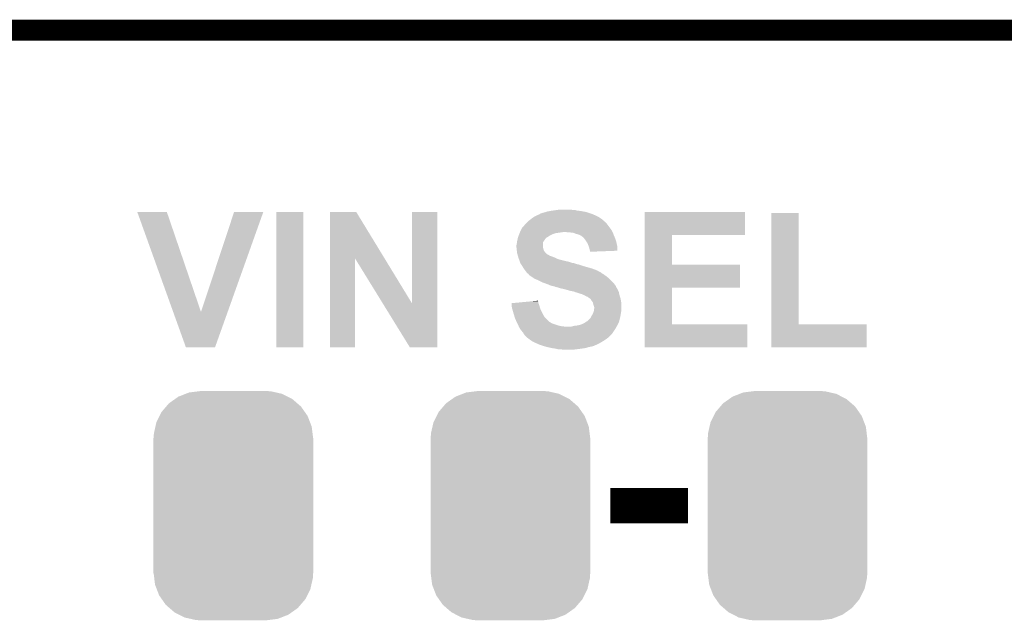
# Model space of a CAD drawing. Extents: x -1.3 to 24.2, y -3.9 to 39.2.
# Tile 42 of 43: x 7.8 to 14.9, y 34.9 to 39.2. Entities that reach past the tile are written whole.
import ezdxf

# ---------------------------------------------------------------- set-up
doc = ezdxf.new("R2010")
doc.units = 0
doc.layers.get('0').update_dxf_attribs({"linetype": 'CONTINUOUS'})
for name, color, linetype in [('BOOST_10_CLICK_V101_GKO', 5, 'CONTINUOUS'), ('BOOST_10_CLICK_V101_GTO', 14, 'CONTINUOUS'), ('BOOST_10_CLICK_V101_GTS', 12, 'CONTINUOUS')]:
    doc.layers.add(name, color=color, linetype=linetype)

# ---------------------------------------------------------------- blocks, each defined once
blk = doc.blocks.new('CUSTOM_86')
for points in [[(-0.420946, 0.769256), (-0.396894, 0.786286), (0.425156, 0.769256), (0.391508, 0.786286)], [(-0.396894, 0.786286), (-0.344522, 0.80667), (0.391508, 0.786286), (0.351232, 0.80667)], [(-0.344522, 0.80667), (-0.319682, 0.816338), (0.351232, 0.80667), (0.308712, 0.816338)], [(-0.319682, 0.816338), (-0.251122, 0.82504), (0.308712, 0.816338), (0.27044, 0.82504)], [(-0.251122, 0.82504), (-0.23749, 0.82677), (0.27044, 0.82504), (0.23749, 0.82677)], [(-0.5185, 0.67556), (-0.484594, 0.715032), (0.515528, 0.67556), (0.4878, 0.715032)], [(-0.484594, 0.715032), (-0.464512, 0.738408), (0.4878, 0.715032), (0.460796, 0.738408)], [(-0.464512, 0.738408), (-0.420946, 0.769256), (0.460796, 0.738408), (0.425156, 0.769256)], [(-0.555636, 0.601496), (-0.532704, 0.647234), (0.55303, 0.601496), (0.535424, 0.647234)], [(-0.532704, 0.647234), (-0.5185, 0.67556), (0.535424, 0.647234), (0.515528, 0.67556)], [(-0.573704, 0.520636), (-0.562694, 0.569912), (0.571254, 0.520636), (0.565186, 0.569912)], [(-0.562694, 0.569912), (-0.555636, 0.601496), (0.565186, 0.569912), (0.55303, 0.601496)], [(-0.57531, 0.48768), (-0.573704, 0.520636), (0.57531, 0.48768), (0.571254, 0.520636)], [(-0.57658, -0.48768), (-0.57658, 0.48768), (0.57658, -0.48768), (0.57658, 0.48768)], [(-0.571252, -0.520636), (-0.57531, -0.48768), (0.573704, -0.520636), (0.57531, -0.48768)], [(-0.565186, -0.569912), (-0.571252, -0.520636), (0.562692, -0.569912), (0.573704, -0.520636)], [(-0.553028, -0.601496), (-0.565186, -0.569912), (0.555636, -0.601496), (0.562692, -0.569912)], [(-0.535424, -0.647234), (-0.553028, -0.601496), (0.532702, -0.647234), (0.555636, -0.601496)], [(-0.515526, -0.67556), (-0.535424, -0.647234), (0.5185, -0.67556), (0.532702, -0.647234)], [(-0.4878, -0.715032), (-0.515526, -0.67556), (0.484592, -0.715032), (0.5185, -0.67556)], [(-0.460794, -0.738408), (-0.4878, -0.715032), (0.464512, -0.738408), (0.484592, -0.715032)], [(-0.425156, -0.769256), (-0.460794, -0.738408), (0.420944, -0.769256), (0.464512, -0.738408)], [(-0.391506, -0.786286), (-0.425156, -0.769256), (0.396894, -0.786286), (0.420944, -0.769256)], [(-0.351232, -0.80667), (-0.391506, -0.786286), (0.34452, -0.80667), (0.396894, -0.786286)], [(-0.30871, -0.816338), (-0.351232, -0.80667), (0.319682, -0.816338), (0.34452, -0.80667)], [(-0.27044, -0.82504), (-0.30871, -0.816338), (0.25112, -0.82504), (0.319682, -0.816338)], [(-0.23749, -0.82677), (-0.27044, -0.82504), (0.23749, -0.82677), (0.25112, -0.82504)]]:
    blk.add_solid(points)

msp = doc.modelspace()

# ---------------------------------------------------------------- linework, layer by layer
at = {"layer": 'BOOST_10_CLICK_V101_GKO', "const_width": 0.1524}
msp.add_lwpolyline([(1.016, 39.116), (21.844, 39.116)], dxfattribs=at)
at = {"layer": 'BOOST_10_CLICK_V101_GTO', "const_width": 0.254}
msp.add_lwpolyline([(12.04976, 35.687), (12.60856, 35.687)], dxfattribs=at)
at = {"layer": 'BOOST_10_CLICK_V101_GTO'}
for points in [[(8.636034, 37.805342), (8.636028, 37.805356), (8.849364, 37.805342), (8.636028, 37.805356)], [(8.895224, 37.084068), (8.636034, 37.805342), (9.095762, 37.084068), (8.849364, 37.805342)], [(9.095762, 37.084068), (9.334508, 37.80533), (9.28797, 37.084068), (9.54531, 37.80533)], [(9.334508, 37.80533), (9.334518, 37.80536), (9.54531, 37.80533), (9.334518, 37.80536)], [(9.6393, 36.830024), (9.639322, 37.805336), (9.834856, 36.830024), (9.83488, 37.805336)], [(9.639322, 37.805336), (9.639324, 37.80536), (9.83488, 37.805336), (9.639324, 37.80536)], [(10.025394, 37.472534), (10.025402, 37.80535), (10.418942, 37.472534), (10.215882, 37.80535)], [(10.025402, 37.80535), (10.025404, 37.80536), (10.215882, 37.80535), (10.025404, 37.80536)], [(10.6172, 37.147588), (10.617222, 37.805336), (10.800062, 37.147588), (10.80008, 37.805336)], [(10.617222, 37.805336), (10.617224, 37.80536), (10.80008, 37.805336), (10.617224, 37.80536)], [(11.53922, 37.79012), (11.541764, 37.79266), (11.920218, 37.79012), (11.912598, 37.79266)], [(11.541764, 37.79266), (11.564622, 37.80028), (11.912598, 37.79266), (11.889738, 37.80028)], [(11.564622, 37.80028), (11.577322, 37.802822), (11.889738, 37.80028), (11.882112, 37.802822)], [(11.577322, 37.802822), (11.583664, 37.805358), (11.882112, 37.802822), (11.874502, 37.805358)], [(11.583664, 37.805358), (11.590022, 37.8079), (11.874502, 37.805358), (11.860102, 37.8079)], [(11.590022, 37.8079), (11.61796, 37.81298), (11.860102, 37.8079), (11.83132, 37.81298)], [(11.61796, 37.81298), (11.63447, 37.81552), (11.83132, 37.81298), (11.808462, 37.81552)], [(11.63447, 37.81552), (11.65098, 37.81806), (11.808462, 37.81552), (11.799574, 37.81806)], [(11.65098, 37.81806), (11.66876, 37.8206), (11.799574, 37.81806), (11.790684, 37.8206)], [(11.66876, 37.8206), (11.686542, 37.82314), (11.772902, 37.8206), (11.757658, 37.82314)], [(12.296158, 37.64026), (12.296162, 37.805336), (13.020016, 37.64026), (13.02004, 37.805336)], [(12.296162, 37.805336), (12.296164, 37.80536), (13.02004, 37.805336), (12.296164, 37.80536)], [(13.210544, 36.9951), (13.210562, 37.797716), (13.408684, 36.9951), (13.40866, 37.797716)], [(13.210562, 37.797716), (13.210564, 37.79774), (13.40866, 37.797716), (13.210564, 37.79774)], [(11.430002, 37.71138), (11.44778, 37.729158), (12.030076, 37.71138), (12.01674, 37.729158)], [(11.44778, 37.729158), (11.45286, 37.734238), (12.01674, 37.729158), (12.011658, 37.734238)], [(11.45286, 37.734238), (11.455402, 37.73678), (12.011658, 37.734238), (12.006586, 37.73678)], [(11.455402, 37.73678), (11.460466, 37.741844), (12.006586, 37.73678), (12.004046, 37.741844)], [(11.460466, 37.741844), (11.460482, 37.74186), (12.004046, 37.741844), (12.001504, 37.74186)], [(11.460482, 37.74186), (11.480074, 37.7571), (12.001504, 37.74186), (11.983722, 37.7571)], [(11.480074, 37.7571), (11.48334, 37.75964), (11.983722, 37.7571), (11.979658, 37.75964)], [(11.48334, 37.75964), (11.498578, 37.7698), (11.979658, 37.75964), (11.963398, 37.7698)], [(11.498578, 37.7698), (11.506198, 37.77488), (11.963398, 37.7698), (11.95324, 37.77488)], [(11.506198, 37.77488), (11.517376, 37.77996), (11.95324, 37.77488), (11.94308, 37.77996)], [(11.517376, 37.77996), (11.534144, 37.78758), (11.94308, 37.77996), (11.925934, 37.78758)], [(11.534144, 37.78758), (11.536686, 37.787586), (11.925934, 37.78758), (11.92592, 37.787586)], [(11.536686, 37.787586), (11.53922, 37.79012), (11.92592, 37.787586), (11.920218, 37.79012)], [(11.391392, 37.64534), (11.394438, 37.652958), (11.6332, 37.64534), (11.656058, 37.652958)], [(11.394438, 37.652958), (11.395456, 37.6555), (11.656058, 37.652958), (11.67638, 37.6555)], [(11.395456, 37.6555), (11.396472, 37.65804), (11.67638, 37.6555), (11.69416, 37.65804)], [(11.396472, 37.65804), (11.397488, 37.66058), (11.69416, 37.65804), (11.709398, 37.66058)], [(11.397488, 37.66058), (11.39952, 37.66566), (12.065, 37.66058), (12.06246, 37.66566)], [(11.39952, 37.66566), (11.402058, 37.670738), (12.06246, 37.66566), (12.05992, 37.670738)], [(11.402058, 37.670738), (11.409682, 37.68598), (12.05992, 37.670738), (12.04976, 37.68598)], [(11.409682, 37.68598), (11.412222, 37.691058), (12.04976, 37.68598), (12.045698, 37.691058)], [(11.412222, 37.691058), (11.419838, 37.69868), (12.045698, 37.691058), (12.0396, 37.69868)], [(11.419838, 37.69868), (11.42238, 37.701222), (12.0396, 37.69868), (12.037694, 37.701222)], [(11.42238, 37.701222), (11.430002, 37.71138), (12.037694, 37.701222), (12.030076, 37.71138)], [(11.75512, 37.65804), (11.724642, 37.66058), (12.06627, 37.65804), (12.065, 37.66058)], [(11.780518, 37.6555), (11.75512, 37.65804), (12.06754, 37.6555), (12.06627, 37.65804)], [(11.80084, 37.64788), (11.780518, 37.6555), (12.070398, 37.64788), (12.06754, 37.6555)], [(11.37412, 37.57676), (11.375934, 37.58946), (11.56208, 37.57676), (11.564618, 37.58946)], [(11.375934, 37.58946), (11.37666, 37.594538), (11.564618, 37.58946), (11.568426, 37.594538)], [(11.37666, 37.594538), (11.377788, 37.59962), (11.568426, 37.594538), (11.57224, 37.59962)], [(11.377788, 37.59962), (11.381176, 37.61486), (11.57224, 37.59962), (11.5824, 37.61486)], [(11.381176, 37.61486), (11.381742, 37.6174), (11.5824, 37.61486), (11.58494, 37.6174)], [(11.381742, 37.6174), (11.383432, 37.622474), (11.58494, 37.6174), (11.590014, 37.622474)], [(11.383432, 37.622474), (11.383434, 37.62248), (11.590014, 37.622474), (11.592558, 37.62248)], [(11.383434, 37.62248), (11.387666, 37.63518), (11.592558, 37.62248), (11.612882, 37.63518)], [(11.387666, 37.63518), (11.38936, 37.64026), (11.612882, 37.63518), (11.62304, 37.64026)], [(11.38936, 37.64026), (11.391392, 37.64534), (11.62304, 37.64026), (11.6332, 37.64534)], [(11.81862, 37.642802), (11.80084, 37.64788), (12.072302, 37.642802), (12.070398, 37.64788)], [(11.83132, 37.63772), (11.81862, 37.642802), (12.074208, 37.63772), (12.072302, 37.642802)], [(11.8364, 37.63518), (11.83132, 37.63772), (12.07516, 37.63518), (12.074208, 37.63772)], [(11.841476, 37.632642), (11.8364, 37.63518), (12.076248, 37.632642), (12.07516, 37.63518)], [(11.846554, 37.627566), (11.841476, 37.632642), (12.078424, 37.627566), (12.076248, 37.632642)], [(11.849094, 37.62756), (11.846554, 37.627566), (12.078426, 37.62756), (12.078424, 37.627566)], [(11.857566, 37.6174), (11.849094, 37.62756), (12.08278, 37.6174), (12.078426, 37.62756)], [(11.8618, 37.61232), (11.857566, 37.6174), (12.084686, 37.61232), (12.08278, 37.6174)], [(11.872688, 37.597078), (11.8618, 37.61232), (12.0904, 37.597078), (12.084686, 37.61232)], [(11.8745, 37.59454), (11.872688, 37.597078), (12.090964, 37.59454), (12.0904, 37.597078)], [(11.884658, 37.579302), (11.8745, 37.59454), (12.094352, 37.579302), (12.090964, 37.59454)], [(11.89228, 37.55898), (11.884658, 37.579302), (12.098868, 37.55898), (12.094352, 37.579302)], [(12.296154, 37.42436), (12.296158, 37.640236), (12.494284, 37.42436), (12.49426, 37.640236)], [(12.296158, 37.640236), (12.296158, 37.64026), (12.49426, 37.640236), (13.020016, 37.64026)], [(11.37158, 37.564062), (11.374118, 37.576758), (11.562082, 37.564062), (11.56208, 37.576758)], [(11.37158, 37.551362), (11.37158, 37.564062), (11.562082, 37.551362), (11.562082, 37.564062)], [(11.371582, 37.551358), (11.37158, 37.551362), (11.562082, 37.551358), (11.562082, 37.551362)], [(11.372428, 37.54374), (11.371582, 37.551358), (11.564618, 37.54374), (11.562082, 37.551358)], [(11.373556, 37.533578), (11.372428, 37.54374), (11.56716, 37.533578), (11.564618, 37.54374)], [(11.37412, 37.5285), (11.373556, 37.533578), (11.569702, 37.5285), (11.56716, 37.533578)], [(11.374118, 37.576758), (11.37412, 37.57676), (11.56208, 37.576758), (11.56208, 37.57676)], [(11.374756, 37.523422), (11.37412, 37.5285), (11.572242, 37.523422), (11.569702, 37.5285)], [(11.376026, 37.51326), (11.374756, 37.523422), (11.579862, 37.51326), (11.572242, 37.523422)], [(11.37666, 37.508182), (11.376026, 37.51326), (11.58494, 37.508182), (11.579862, 37.51326)], [(11.378114, 37.5031), (11.37666, 37.508182), (11.59002, 37.5031), (11.58494, 37.508182)], [(11.89482, 37.551358), (11.89228, 37.55898), (12.10056, 37.551358), (12.098868, 37.55898)], [(11.897358, 37.54374), (11.89482, 37.551358), (12.100552, 37.54374), (12.10056, 37.551358)], [(11.8999, 37.531042), (11.897358, 37.54374), (12.10054, 37.531042), (12.100552, 37.54374)], [(11.901594, 37.52596), (11.8999, 37.531042), (12.100536, 37.52596), (12.10054, 37.531042)], [(11.902438, 37.523422), (11.901594, 37.52596), (12.034346, 37.523422), (12.100536, 37.52596)], [(11.90244, 37.518364), (11.902438, 37.523422), (11.90244, 37.518364), (12.034346, 37.523422)], [(10.02538, 36.830024), (10.025394, 37.472534), (10.205696, 36.830024), (10.20572, 37.472534)], [(10.406112, 37.147588), (10.20572, 37.472534), (10.6172, 37.147588), (10.418942, 37.472534)], [(11.379564, 37.49802), (11.378114, 37.5031), (11.597642, 37.49802), (11.59002, 37.5031)], [(11.381018, 37.492938), (11.379564, 37.49802), (11.607802, 37.492938), (11.597642, 37.49802)], [(11.382468, 37.487858), (11.381018, 37.492938), (11.61542, 37.487858), (11.607802, 37.492938)], [(11.383194, 37.485318), (11.382468, 37.487858), (11.625582, 37.485318), (11.61542, 37.487858)], [(11.386098, 37.47516), (11.383194, 37.485318), (11.65098, 37.47516), (11.625582, 37.485318)], [(11.386822, 37.47262), (11.386098, 37.47516), (11.656062, 37.47262), (11.65098, 37.47516)], [(11.388636, 37.46754), (11.386822, 37.47262), (11.666222, 37.46754), (11.656062, 37.47262)], [(11.39045, 37.462462), (11.388636, 37.46754), (11.68146, 37.462462), (11.666222, 37.46754)], [(11.394078, 37.4523), (11.39045, 37.462462), (11.7221, 37.4523), (11.68146, 37.462462)], [(11.395892, 37.44722), (11.394078, 37.4523), (11.744958, 37.44722), (11.7221, 37.4523)], [(11.398614, 37.4396), (11.395892, 37.44722), (11.77036, 37.4396), (11.744958, 37.44722)], [(11.39952, 37.43706), (11.398614, 37.4396), (11.777984, 37.43706), (11.77036, 37.4396)], [(11.39952, 37.437058), (11.39952, 37.43706), (11.78307, 37.437058), (11.783062, 37.43706)], [(11.401138, 37.434518), (11.39952, 37.437058), (11.793222, 37.434518), (11.78307, 37.437058)], [(11.40437, 37.42944), (11.401138, 37.434518), (11.805922, 37.42944), (11.793222, 37.434518)], [(11.405986, 37.426898), (11.40437, 37.42944), (11.81862, 37.426898), (11.805922, 37.42944)], [(11.412452, 37.41674), (11.405986, 37.426898), (11.8491, 37.41674), (11.81862, 37.426898)], [(11.4173, 37.40912), (11.412452, 37.41674), (11.875774, 37.40912), (11.8491, 37.41674)], [(11.424918, 37.396422), (11.4173, 37.40912), (11.92022, 37.396422), (11.875774, 37.40912)], [(11.434446, 37.38372), (11.424918, 37.396422), (11.953242, 37.38372), (11.92022, 37.396422)], [(11.440162, 37.3761), (11.434446, 37.38372), (11.96594, 37.3761), (11.953242, 37.38372)], [(11.445878, 37.36848), (11.440162, 37.3761), (11.981184, 37.36848), (11.96594, 37.3761)], [(11.445896, 37.368456), (11.445878, 37.36848), (11.98372, 37.368456), (11.981184, 37.36848)], [(11.44778, 37.365942), (11.445896, 37.368456), (11.983728, 37.365942), (11.98372, 37.368456)], [(11.447786, 37.365938), (11.44778, 37.365942), (11.983728, 37.365938), (11.983728, 37.365942)], [(11.452862, 37.360862), (11.447786, 37.365938), (11.991336, 37.360862), (11.983728, 37.365938)], [(12.29615, 37.25926), (12.296154, 37.424336), (12.984456, 37.25926), (12.98448, 37.424336)], [(12.296154, 37.424336), (12.296154, 37.42436), (12.98448, 37.424336), (12.494284, 37.42436)], [(11.452866, 37.36086), (11.452862, 37.360862), (11.991338, 37.36086), (11.991336, 37.360862)], [(11.457934, 37.35832), (11.452866, 37.36086), (11.995574, 37.35832), (11.991338, 37.36086)], [(11.460478, 37.353244), (11.457934, 37.35832), (12.004038, 37.353244), (11.995574, 37.35832)], [(11.460482, 37.353242), (11.460478, 37.353244), (12.00404, 37.353242), (12.004038, 37.353244)], [(11.47318, 37.34308), (11.460482, 37.353242), (12.018266, 37.34308), (12.00404, 37.353242)], [(11.476992, 37.34054), (11.47318, 37.34308), (12.02182, 37.34054), (12.018266, 37.34308)], [(11.496038, 37.327842), (11.476992, 37.34054), (12.037058, 37.327842), (12.02182, 37.34054)], [(11.503658, 37.322762), (11.496038, 37.327842), (12.042138, 37.322762), (12.037058, 37.327842)], [(11.52398, 37.31514), (11.503658, 37.322762), (12.04976, 37.31514), (12.042138, 37.322762)], [(11.55954, 37.29736), (11.52398, 37.31514), (12.06754, 37.29736), (12.04976, 37.31514)], [(11.580882, 37.289738), (11.55954, 37.29736), (12.07516, 37.289738), (12.06754, 37.29736)], [(11.5951, 37.28466), (11.580882, 37.289738), (12.07897, 37.28466), (12.07516, 37.289738)], [(11.612882, 37.27704), (11.5951, 37.28466), (12.084684, 37.27704), (12.07897, 37.28466)], [(11.628118, 37.271962), (11.612882, 37.27704), (12.088492, 37.271962), (12.084684, 37.27704)], [(11.643358, 37.26942), (11.628118, 37.271962), (12.0904, 37.26942), (12.088492, 37.271962)], [(11.643364, 37.269418), (11.643358, 37.26942), (12.0904, 37.269418), (12.0904, 37.26942)], [(11.656058, 37.264342), (11.643364, 37.269418), (12.090404, 37.264342), (12.0904, 37.269418)], [(11.65609, 37.264334), (11.656058, 37.264342), (12.090404, 37.264334), (12.090404, 37.264342)], [(11.676378, 37.259262), (11.65609, 37.264334), (12.093788, 37.259262), (12.090404, 37.264334)], [(11.681456, 37.256722), (11.676378, 37.259262), (12.09548, 37.256722), (12.093788, 37.259262)], [(11.681458, 37.25672), (11.681456, 37.256722), (12.095482, 37.25672), (12.09548, 37.256722)], [(11.70432, 37.25164), (11.681458, 37.25672), (12.09853, 37.25164), (12.095482, 37.25672)], [(11.72464, 37.24656), (11.70432, 37.25164), (12.101576, 37.24656), (12.09853, 37.25164)], [(11.733538, 37.244018), (11.72464, 37.24656), (12.1031, 37.244018), (12.101576, 37.24656)], [(11.7602, 37.2364), (11.733538, 37.244018), (12.106366, 37.2364), (12.1031, 37.244018)], [(11.785598, 37.23132), (11.7602, 37.2364), (12.108542, 37.23132), (12.106366, 37.2364)], [(11.798298, 37.226242), (11.785598, 37.23132), (12.11072, 37.226242), (12.108542, 37.23132)], [(11.798314, 37.226238), (11.798298, 37.226242), (12.11072, 37.226238), (12.11072, 37.226242)], [(11.80846, 37.223698), (11.798314, 37.226238), (12.111286, 37.223698), (12.11072, 37.226238)], [(11.823702, 37.21862), (11.80846, 37.223698), (12.112414, 37.21862), (12.111286, 37.223698)], [(12.296144, 36.9951), (12.29615, 37.259236), (12.494284, 36.9951), (12.49426, 37.259236)], [(12.29615, 37.259236), (12.29615, 37.25926), (12.49426, 37.259236), (12.984456, 37.25926)], [(11.363254, 37.150036), (11.472202, 37.160196), (11.529062, 37.150036), (11.52906, 37.160196)], [(11.472202, 37.160196), (11.526526, 37.165262), (11.52906, 37.160196), (11.526526, 37.165262)], [(11.833858, 37.216082), (11.823702, 37.21862), (12.112978, 37.216082), (12.112414, 37.21862)], [(11.838936, 37.213542), (11.833858, 37.216082), (12.113542, 37.213542), (12.112978, 37.216082)], [(11.841476, 37.21354), (11.838936, 37.213542), (12.113544, 37.21354), (12.113542, 37.213542)], [(11.859258, 37.20592), (11.841476, 37.21354), (12.115236, 37.20592), (12.113544, 37.21354)], [(11.863488, 37.203382), (11.859258, 37.20592), (12.1158, 37.203382), (12.115236, 37.20592)], [(11.871958, 37.1983), (11.863488, 37.203382), (12.117326, 37.1983), (12.1158, 37.203382)], [(11.884662, 37.19322), (11.871958, 37.1983), (12.11885, 37.19322), (12.117326, 37.1983)], [(11.89482, 37.1856), (11.884662, 37.19322), (12.121136, 37.1856), (12.11885, 37.19322)], [(11.90244, 37.18052), (11.89482, 37.1856), (12.12266, 37.18052), (12.121136, 37.1856)], [(11.90498, 37.17798), (11.90244, 37.18052), (12.12342, 37.17798), (12.12266, 37.18052)], [(11.910054, 37.172906), (11.90498, 37.17798), (12.124266, 37.172906), (12.12342, 37.17798)], [(11.91006, 37.170362), (11.910054, 37.172906), (12.12469, 37.170362), (12.124266, 37.172906)], [(11.91768, 37.1602), (11.91006, 37.170362), (12.126384, 37.1602), (12.12469, 37.170362)], [(11.922758, 37.152584), (11.91768, 37.1602), (12.127654, 37.152584), (12.126384, 37.1602)], [(11.924032, 37.147498), (11.922758, 37.152584), (12.1285, 37.147498), (12.127654, 37.152584)], [(8.986516, 36.830018), (8.895224, 37.084068), (9.197328, 36.830018), (9.28797, 37.084068)], [(10.601958, 36.83001), (10.406112, 37.147588), (10.800056, 36.83001), (10.800062, 37.147588)], [(11.33604, 37.147498), (11.363254, 37.150036), (11.53015, 37.147498), (11.529062, 37.150036)], [(11.337302, 37.132258), (11.33604, 37.147498), (11.53668, 37.132258), (11.53015, 37.147498)], [(11.33856, 37.117022), (11.337302, 37.132258), (11.54049, 37.117022), (11.53668, 37.132258)], [(11.339948, 37.111938), (11.33856, 37.117022), (11.54176, 37.111938), (11.54049, 37.117022)], [(11.34618, 37.08908), (11.339948, 37.111938), (11.55192, 37.08908), (11.54176, 37.111938)], [(11.3538, 37.063682), (11.34618, 37.08908), (11.56462, 37.063682), (11.55192, 37.08908)], [(11.927842, 37.13226), (11.924032, 37.147498), (12.1285, 37.13226), (12.1285, 37.147498)], [(11.926992, 37.081458), (11.930378, 37.091618), (12.12596, 37.081458), (12.1285, 37.091618)], [(11.932918, 37.117022), (11.927842, 37.13226), (12.1285, 37.117022), (12.1285, 37.13226)], [(11.930378, 37.091618), (11.93038, 37.091622), (12.1285, 37.091618), (12.1285, 37.091622)], [(11.93038, 37.091622), (11.93292, 37.111942), (12.1285, 37.091622), (12.1285, 37.111942)], [(11.93292, 37.111942), (11.932918, 37.117022), (12.1285, 37.111942), (12.1285, 37.117022)], [(11.359896, 37.043358), (11.3538, 37.063682), (11.577322, 37.043358), (11.56462, 37.063682)], [(11.361418, 37.03828), (11.359896, 37.043358), (11.5824, 37.03828), (11.577322, 37.043358)], [(11.37158, 37.01542), (11.361418, 37.03828), (11.60526, 37.01542), (11.5824, 37.03828)], [(11.371582, 37.015418), (11.37158, 37.01542), (11.605262, 37.015418), (11.60526, 37.01542)], [(11.37539, 37.0078), (11.371582, 37.015418), (11.61796, 37.0078), (11.605262, 37.015418)], [(11.869926, 37.01034), (11.882122, 37.01796), (12.11072, 37.01034), (12.112798, 37.01796)], [(11.882122, 37.01796), (11.884662, 37.017968), (12.112798, 37.01796), (12.1128, 37.017968)], [(11.884662, 37.017968), (11.889742, 37.025582), (12.1128, 37.017968), (12.114876, 37.025582)], [(11.889742, 37.025582), (11.902438, 37.03828), (12.114876, 37.025582), (12.11834, 37.03828)], [(11.902438, 37.03828), (11.907522, 37.043364), (12.11834, 37.03828), (12.119356, 37.043364)], [(11.907522, 37.043364), (11.91514, 37.058598), (12.119356, 37.043364), (12.122402, 37.058598)], [(11.91514, 37.058598), (11.918044, 37.063682), (12.122402, 37.058598), (12.12342, 37.063682)], [(11.918044, 37.063682), (11.9253, 37.076382), (12.12342, 37.063682), (12.125234, 37.076382)], [(11.9253, 37.076382), (11.926992, 37.081458), (12.125234, 37.076382), (12.12596, 37.081458)], [(11.3792, 37.00018), (11.37539, 37.0078), (11.633202, 37.00018), (11.61796, 37.0078)], [(11.38174, 36.9951), (11.3792, 37.00018), (11.648442, 36.9951), (11.633202, 37.00018)], [(11.386096, 36.98494), (11.38174, 36.9951), (11.67892, 36.98494), (11.648442, 36.9951)], [(11.388272, 36.97986), (11.386096, 36.98494), (11.70686, 36.97986), (11.67892, 36.98494)], [(11.38936, 36.97732), (11.388272, 36.97986), (11.739878, 36.97732), (11.70686, 36.97986)], [(11.399518, 36.959542), (11.38936, 36.97732), (12.083202, 36.959542), (12.093572, 36.97732)], [(11.403586, 36.954458), (11.399518, 36.959542), (12.080238, 36.954458), (12.083202, 36.959542)], [(11.405616, 36.95192), (11.403586, 36.954458), (12.0777, 36.95192), (12.080238, 36.954458)], [(11.41984, 36.93414), (11.405616, 36.95192), (12.065846, 36.93414), (12.0777, 36.95192)], [(11.75512, 36.97732), (11.7729, 36.97986), (12.093572, 36.97732), (12.095054, 36.97986)], [(11.7729, 36.97986), (11.793222, 36.98494), (12.095054, 36.97986), (12.098018, 36.98494)], [(11.793222, 36.98494), (11.79324, 36.984942), (12.098018, 36.98494), (12.09802, 36.984942)], [(11.79324, 36.984942), (11.816082, 36.98748), (12.09802, 36.984942), (12.099288, 36.98748)], [(11.816082, 36.98748), (11.84148, 36.9951), (12.099288, 36.98748), (12.103098, 36.9951)], [(11.84148, 36.9951), (11.861798, 37.00526), (12.103098, 36.9951), (12.108178, 37.00526)], [(11.861798, 37.00526), (11.869926, 37.01034), (12.108178, 37.00526), (12.11072, 37.01034)], [(12.29614, 36.830024), (12.296144, 36.995076), (13.037796, 36.830024), (13.03782, 36.995076)], [(12.296144, 36.995076), (12.296144, 36.9951), (13.03782, 36.995076), (12.494284, 36.9951)], [(13.21054, 36.830024), (13.210544, 36.995076), (13.898856, 36.830024), (13.89888, 36.995076)], [(13.210544, 36.995076), (13.210544, 36.9951), (13.89888, 36.995076), (13.408684, 36.9951)], [(11.42289, 36.929058), (11.41984, 36.93414), (12.062458, 36.929058), (12.065846, 36.93414)], [(11.427458, 36.921442), (11.42289, 36.929058), (12.054842, 36.921442), (12.062458, 36.929058)], [(11.437618, 36.911282), (11.427458, 36.921442), (12.044682, 36.911282), (12.054842, 36.921442)], [(11.442702, 36.903664), (11.437618, 36.911282), (12.037064, 36.903664), (12.044682, 36.911282)], [(11.447776, 36.901122), (11.442702, 36.903664), (12.034522, 36.901122), (12.037064, 36.903664)], [(11.45286, 36.896042), (11.447776, 36.901122), (12.029442, 36.896042), (12.034522, 36.901122)], [(11.452864, 36.89604), (11.45286, 36.896042), (12.02944, 36.89604), (12.029442, 36.896042)], [(11.473182, 36.8808), (11.452864, 36.89604), (12.00767, 36.8808), (12.02944, 36.89604)], [(11.477248, 36.87826), (11.473182, 36.8808), (12.004042, 36.87826), (12.00767, 36.8808)], [(11.4935, 36.868102), (11.477248, 36.87826), (11.98711, 36.868102), (12.004042, 36.87826)], [(9.197322, 36.83), (8.986516, 36.830018), (9.197322, 36.83), (9.197328, 36.830018)], [(9.834856, 36.83), (9.6393, 36.830024), (9.834856, 36.83), (9.834856, 36.830024)], [(10.205696, 36.83), (10.02538, 36.830024), (10.205696, 36.83), (10.205696, 36.830024)], [(10.800056, 36.83), (10.601958, 36.83001), (10.800056, 36.83), (10.800056, 36.83001)], [(11.504934, 36.86302), (11.4935, 36.868102), (11.97864, 36.86302), (11.98711, 36.868102)], [(11.539222, 36.84778), (11.504934, 36.86302), (11.948164, 36.84778), (11.97864, 36.86302)], [(11.539228, 36.847778), (11.539222, 36.84778), (11.948162, 36.847778), (11.948164, 36.84778)], [(11.546842, 36.84524), (11.539228, 36.847778), (11.945616, 36.84524), (11.948162, 36.847778)], [(11.546854, 36.845236), (11.546842, 36.84524), (11.940534, 36.845236), (11.945616, 36.84524)], [(11.56208, 36.84016), (11.546854, 36.845236), (11.932922, 36.84016), (11.940534, 36.845236)], [(11.570542, 36.837622), (11.56208, 36.84016), (11.9253, 36.837622), (11.932922, 36.84016)], [(11.579016, 36.83508), (11.570542, 36.837622), (11.91514, 36.83508), (11.9253, 36.837622)], [(11.587482, 36.83254), (11.579016, 36.83508), (11.902444, 36.83254), (11.91514, 36.83508)], [(11.598922, 36.829998), (11.587482, 36.83254), (11.88974, 36.829998), (11.902444, 36.83254)], [(11.621772, 36.82492), (11.598922, 36.829998), (11.8745, 36.82492), (11.88974, 36.829998)], [(11.633202, 36.82238), (11.621772, 36.82492), (11.85926, 36.82238), (11.8745, 36.82492)], [(11.653518, 36.81984), (11.633202, 36.82238), (11.84148, 36.81984), (11.85926, 36.82238)], [(11.663678, 36.8173), (11.653518, 36.81984), (11.8237, 36.8173), (11.84148, 36.81984)], [(11.673838, 36.81476), (11.663678, 36.8173), (11.803378, 36.81476), (11.8237, 36.8173)], [(11.706858, 36.81222), (11.691618, 36.81476), (11.783058, 36.81222), (11.803378, 36.81476)], [(13.037796, 36.83), (12.29614, 36.830024), (13.037796, 36.83), (13.037796, 36.830024)], [(13.898856, 36.83), (13.21054, 36.830024), (13.898856, 36.83), (13.898856, 36.830024)]]:
    msp.add_solid(points, dxfattribs=at)

# ---------------------------------------------------------------- block references
at = {"layer": 'BOOST_10_CLICK_V101_GTS'}
for p in [(9.32942, 35.687), (11.3284, 35.687), (13.32738, 35.687)]:
    msp.add_blockref('CUSTOM_86', p, dxfattribs=at)

doc.saveas('drawing.dxf')
